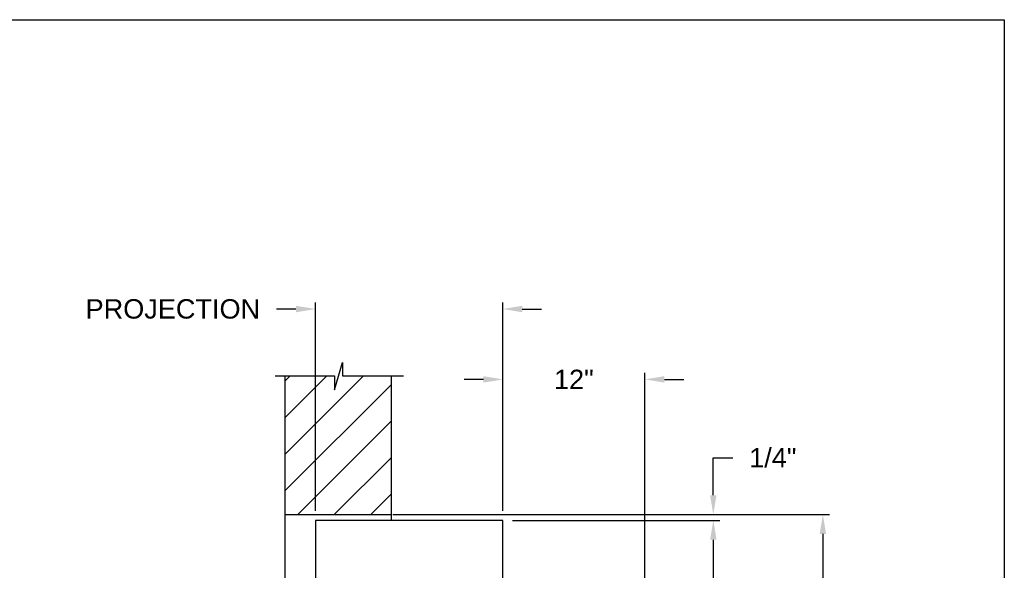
# Model space of a CAD drawing. Header units: inches. Extents: x 169.6 to 213.7, y 195.1 to 266.5.
# Tile 20 of 55: x 184.3 to 189.1, y 224.8 to 227.5. Entities that reach past the tile are written whole.
import ezdxf

# ---------------------------------------------------------------- set-up
doc = ezdxf.new("R2010")
doc.units = ezdxf.units.IN
doc.header["$LTSCALE"] = 0.25
doc.header["$MEASUREMENT"] = 0
doc.layers.add('ANNOTATIONS', color=1, linetype='Continuous')
doc.layers.add('CHAIN HOIST LH', color=7, linetype='Continuous')
doc.styles.add('ARIAL', font='arial.ttf', dxfattribs={"height": 0.09375})
doc.dimstyles.new('ARIAL', dxfattribs={"dimtxt": 0.09375, "dimasz": 0.09375, "dimexe": 0.03125, "dimexo": 0.046875, "dimgap": 0.09, "dimtad": 0, "dimtih": 1, "dimtoh": 1, "dimdec": 4, "dimzin": 0, "dimdsep": 46, "dimlunit": 4, "dimtxsty": 'ARIAL', "dimcen": 0.09, "dimadec": 0, "dimazin": 0, "dimtfac": 1, "dimtdec": 4, "dimtix": 1, "dimtofl": 0, "dimtmove": 0, "dimatfit": 3, "dimfxl": 0.18, "dimfrac": 2, "dimtolj": 1, "dimtzin": 0, "dimarcsym": 0})
doc.dimstyles.new('STANDARD$0', dxfattribs={"dimtxt": 0.09375, "dimasz": 0.09375, "dimexe": 0.03125, "dimexo": 0.046875, "dimgap": 0.09, "dimtad": 0, "dimtih": 1, "dimtoh": 1, "dimdec": 4, "dimzin": 0, "dimdsep": 46, "dimtxsty": 'ARIAL', "dimcen": 0.09, "dimadec": 0, "dimazin": 0, "dimtfac": 1, "dimtdec": 4, "dimtofl": 0, "dimtmove": 0, "dimatfit": 1, "dimfxl": 1, "dimtolj": 1, "dimtzin": 0, "dimarcsym": 0})

# ---------------------------------------------------------------- blocks, each defined once
blk = doc.blocks.new('*D35')
at = {"layer": 'ANNOTATIONS', "color": 0, "lineweight": -2, "transparency": 16777216}
for p, q in [((187.6516, 225.1934), (187.6516, 225.3742)), ((187.6516, 225.3742), (187.7454, 225.3742)), ((186.1419, 225.0996), (187.6829, 225.0996)), ((186.6805, 225.0716), (187.6829, 225.0716)), ((187.6516, 224.9779), (187.6516, 224.8841))]:
    blk.add_line(p, q, dxfattribs=at)
at = {"layer": 'ANNOTATIONS', "color": 0, "transparency": 16777216}
for points in [[(187.636, 225.1934), (187.6672, 225.1934), (187.6516, 225.0996)], [(187.636, 224.9779), (187.6672, 224.9779), (187.6516, 225.0716)]]:
    blk.add_solid(points, dxfattribs=at)
at = {"layer": 'defpoints', "color": 0, "transparency": 16777216}
for p in [(186.0951, 225.0996), (186.6336, 225.0716), (187.6516, 225.0996)]:
    blk.add_point(p, dxfattribs=at)
at = {"layer": 'ANNOTATIONS', "color": 0, "transparency": 16777216, "insert": (187.9394, 225.3742), "char_height": 0.09375, "attachment_point": 5, "style": 'ARIAL'}
blk.add_mtext('\\A1;1/4"', dxfattribs=at)
blk = doc.blocks.new('*D32')
at = {"layer": 'ANNOTATIONS', "color": 0, "lineweight": -2, "transparency": 16777216}
for p, q in [((185.7273, 225.1185), (185.7273, 226.1252)), ((186.6336, 225.1185), (186.6336, 226.1252)), ((185.6336, 226.094), (185.5398, 226.094)), ((186.7273, 226.094), (186.8211, 226.094))]:
    blk.add_line(p, q, dxfattribs=at)
at = {"layer": 'ANNOTATIONS', "color": 0, "transparency": 16777216}
for points in [[(185.6336, 226.1096), (185.6336, 226.0783), (185.7273, 226.094)], [(186.7273, 226.1096), (186.7273, 226.0783), (186.6336, 226.094)]]:
    blk.add_solid(points, dxfattribs=at)
at = {"layer": 'defpoints', "color": 0, "transparency": 16777216}
for p in [(186.6336, 226.094), (185.7273, 225.0716), (186.6336, 225.0716)]:
    blk.add_point(p, dxfattribs=at)
at = {"layer": 'ANNOTATIONS', "color": 0, "transparency": 16777216, "insert": (185.0382, 226.094), "char_height": 0.09375, "attachment_point": 5, "style": 'ARIAL'}
blk.add_mtext('\\A1;PROJECTION', dxfattribs=at)
blk = doc.blocks.new('*D33')
at = {"layer": 'ANNOTATIONS', "color": 0, "lineweight": -2, "transparency": 16777216}
for p, q in [((186.1419, 225.0996), (188.2127, 225.0996)), ((188.1815, 225.0059), (188.1815, 222.9281)), ((188.1815, 220.4154), (188.1815, 222.4932)), ((186.6492, 220.3216), (188.2127, 220.3216))]:
    blk.add_line(p, q, dxfattribs=at)
at = {"layer": 'ANNOTATIONS', "color": 0, "transparency": 16777216}
for points in [[(188.1659, 225.0059), (188.1971, 225.0059), (188.1815, 225.0996)], [(188.1659, 220.4154), (188.1971, 220.4154), (188.1815, 220.3216)]]:
    blk.add_solid(points, dxfattribs=at)
at = {"layer": 'defpoints', "color": 0, "transparency": 16777216}
for p in [(186.0951, 225.0996), (186.6023, 220.3216), (188.1815, 220.3216)]:
    blk.add_point(p, dxfattribs=at)
at = {"layer": 'ANNOTATIONS', "color": 0, "transparency": 16777216, "insert": (188.1815, 222.7106), "char_height": 0.09375, "attachment_point": 5, "style": 'ARIAL'}
blk.add_mtext('\\A1;TOTAL \\PHEIGHT', dxfattribs=at)
blk = doc.blocks.new('*D60')
at = {"layer": 'ANNOTATIONS', "color": 0, "lineweight": -2, "transparency": 16777216}
for p, q in [((186.6336, 225.6687), (186.6336, 225.7848)), ((187.3211, 224.1882), (187.3211, 225.7848)), ((186.5398, 225.7536), (186.4461, 225.7536)), ((187.4148, 225.7536), (187.5086, 225.7536))]:
    blk.add_line(p, q, dxfattribs=at)
at = {"layer": 'ANNOTATIONS', "color": 0, "transparency": 16777216}
for points in [[(186.5398, 225.7692), (186.5398, 225.738), (186.6336, 225.7536)], [(187.4148, 225.7692), (187.4148, 225.738), (187.3211, 225.7536)]]:
    blk.add_solid(points, dxfattribs=at)
at = {"layer": 'defpoints', "color": 0, "transparency": 16777216}
for p in [(187.3211, 225.7536), (186.6336, 225.6219), (187.3211, 224.1414)]:
    blk.add_point(p, dxfattribs=at)
at = {"layer": 'ANNOTATIONS', "color": 0, "transparency": 16777216, "insert": (186.9773, 225.7536), "char_height": 0.09375, "attachment_point": 5, "style": 'ARIAL'}
blk.add_mtext('\\A1;12"', dxfattribs=at)

msp = doc.modelspace()

# ---------------------------------------------------------------- hatches: boundary and pattern name
at = {"layer": 'CHAIN HOIST LH', "linetype": 'Continuous'}
h = msp.add_hatch(dxfattribs=at)
h.set_pattern_fill('ANSI31', color=256, style=0)
h.set_pattern_definition([(45, (-19.06376, -39.17975), (-0.088388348, 0.088388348), [])])
h.paths.add_polyline_path([(186.09507, 226.36676), (186.09507, 225.77104), (185.85858, 225.77104), (185.85858, 225.8357), (185.82016, 225.70234), (185.82016, 225.77104), (185.57945, 225.77104), (185.57945, 226.55105)])
h.paths.add_polyline_path([(185.57945, 226.55105), (185.57945, 225.09963), (186.09507, 225.09963), (186.09507, 226.35299), (186.09507, 226.36676)])

# ---------------------------------------------------------------- linework, layer by layer
at = {"layer": 'ANNOTATIONS'}
for p, q in [((186.10258, 225.09963), (188.17142, 225.09963)), ((186.68045, 225.07165), (187.68287, 225.07165)), ((187.65162, 224.9779), (187.65162, 224.70952))]:
    msp.add_line(p, q, dxfattribs=at)
msp.add_solid([(187.636, 224.9779), (187.66725, 224.9779), (187.65162, 225.07165)], dxfattribs=at)
at = {"layer": 'CHAIN HOIST LH', "linetype": 'Continuous'}
for p, q in [((185.82016, 225.70234), (185.85858, 225.8357)), ((185.85858, 225.8357), (185.85858, 225.77104)), ((185.53306, 225.77104), (185.82016, 225.77104)), ((185.57945, 225.77104), (185.57945, 220.32165)), ((185.82016, 225.77104), (185.82016, 225.70234)), ((185.85858, 225.77104), (186.15377, 225.77104)), ((186.09507, 225.07165), (186.09507, 225.77104)), ((185.57945, 225.09963), (186.09507, 225.09963)), ((185.72733, 225.07165), (185.72733, 220.32165)), ((186.63358, 225.07165), (185.72733, 225.07165)), ((186.63358, 224.07165), (186.63358, 225.07165))]:
    msp.add_line(p, q, dxfattribs=at)
at = {"layer": 'defpoints'}
msp.add_lwpolyline([(189.05875, 214.75854), (169.58887, 214.75854), (169.58887, 227.49365), (189.05875, 227.49365)], close=True, dxfattribs=at)

# ---------------------------------------------------------------- dimensions: what is measured, and where the dimension line sits
at = {"layer": 'ANNOTATIONS'}
dim = msp.add_linear_dim(base=(186.63358, 226.09397), p1=(185.72733, 225.07165), p2=(186.63358, 225.07165), text='PROJECTION', dimstyle='STANDARD$0', dxfattribs=at)
dim.commit()
dim.dimension.update_dxf_attribs({"geometry": '*D32', "text_midpoint": (185.03822, 226.09397), "dimtype": 160})
dim = msp.add_linear_dim(base=(187.32108, 225.75358), p1=(186.63358, 225.62187), p2=(187.32108, 224.14135), text='12"', dimstyle='STANDARD$0', dxfattribs=at)
dim.commit()
dim.dimension.update_dxf_attribs({"geometry": '*D60', "text_midpoint": (186.97733, 225.75358)})
dim = msp.add_linear_dim(base=(187.65162, 225.09963), p1=(186.63358, 225.07165), p2=(186.09507, 225.09963), angle=90, text='1/4"', dimstyle='ARIAL', dxfattribs=at)
dim.commit()
dim.dimension.update_dxf_attribs({"geometry": '*D35', "text_midpoint": (187.93945, 225.37419), "dimtype": 160})
dim = msp.add_linear_dim(base=(188.1815, 220.32165), p1=(186.09507, 225.09963), p2=(186.60233, 220.32165), angle=90, text='TOTAL \\PHEIGHT', dimstyle='STANDARD$0', dxfattribs=at)
dim.commit()
dim.dimension.update_dxf_attribs({"geometry": '*D33', "text_midpoint": (188.1815, 222.71064)})

doc.saveas('drawing.dxf')
